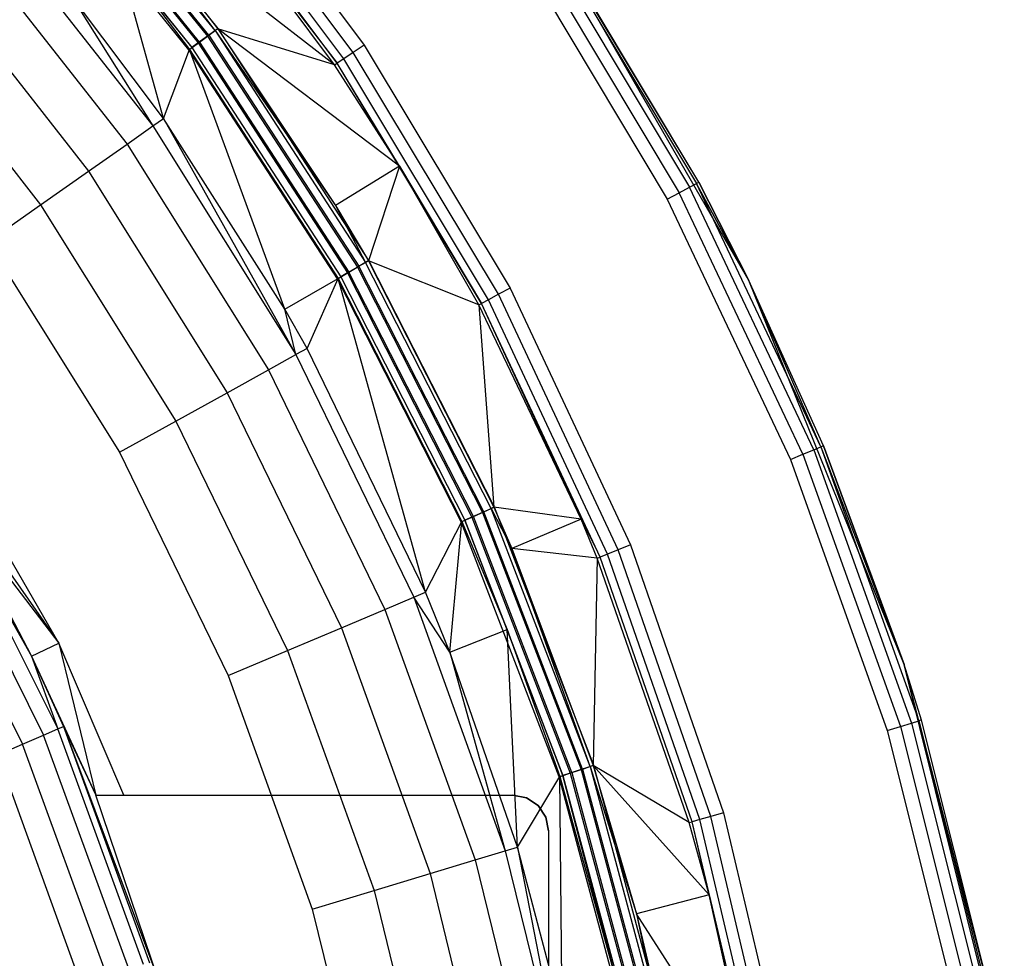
# Model space of a CAD drawing. Extents: x 0.04 to 8.34, y -4.15 to 4.15.
# Tile 30 of 34: x 6.9 to 8.28, y 0.87 to 2.18. Entities that reach past the tile are written whole.
import ezdxf

# ---------------------------------------------------------------- set-up
doc = ezdxf.new("R2010")
doc.units = 0
doc.header["$LTSCALE"] = 2.54
doc.layers.get('0').update_dxf_attribs({"color": 13, "linetype": 'CONTINUOUS'})

# ---------------------------------------------------------------- blocks, each defined once
blk = doc.blocks.new('MONOO_STL')
at = {"color": 0}
for p, q in [((7.1754, 2.1681, 6.8559), (6.9325, 2.4681, 6.8559)), ((7.1754, 2.1681, 6.8559), (6.9325, 2.4681, 6.8559)), ((7.1798, 2.1712, 4.2853), (6.9364, 2.4717, 4.2853)), ((7.1798, 2.1712, 4.2853), (6.9364, 2.4717, 4.2853)), ((7.1461, 2.4649, 4.3853), (7.3838, 2.148, 4.3853)), ((7.1461, 2.4649, 4.3853), (7.3838, 2.148, 4.3853)), ((7.1537, 2.1522, 6.8817), (6.9125, 2.4501, 6.8817)), ((7.1537, 2.1522, 6.8817), (6.9125, 2.4501, 6.8817)), ((6.9226, 2.4592, 4.2889), (7.1647, 2.1603, 4.2889)), ((6.9226, 2.4592, 4.2889), (7.1647, 2.1603, 4.2889)), ((7.1666, 2.1616, 6.8714), (6.9243, 2.4608, 6.8714)), ((7.1666, 2.1616, 6.8714), (6.9243, 2.4608, 6.8714)), ((7.3684, 2.1376, 4.3889), (7.1317, 2.453, 4.3889)), ((7.3684, 2.1376, 4.3889), (7.1317, 2.453, 4.3889)), ((7.1386, 2.1413, 6.8853), (6.8986, 2.4376, 6.8853)), ((7.1386, 2.1413, 6.8853), (6.8986, 2.4376, 6.8853)), ((6.9026, 2.4412, 4.3147), (7.1429, 2.1444, 4.3147)), ((6.9026, 2.4412, 4.3147), (7.1429, 2.1444, 4.3147)), ((6.9107, 2.4485, 4.2992), (7.1518, 2.1509, 4.2992)), ((6.9107, 2.4485, 4.2992), (7.1518, 2.1509, 4.2992)), ((7.3461, 2.1226, 4.4147), (7.1111, 2.4357, 4.4147)), ((7.3461, 2.1226, 4.4147), (7.1111, 2.4357, 4.4147)), ((7.3552, 2.1287, 4.3992), (7.1195, 2.4428, 4.3992)), ((7.3552, 2.1287, 4.3992), (7.1195, 2.4428, 4.3992)), ((7.3424, 2.1202, 4.4331), (7.1106, 2.4294, 4.4331)), ((7.1106, 2.4294, 4.4331), (7.3461, 2.1226, 4.4147)), ((7.3424, 2.1202, 4.4331), (7.1106, 2.4294, 4.4331)), ((7.1106, 2.4294, 4.4331), (7.3461, 2.1226, 4.4147)), ((7.3424, 2.1202, 4.4331), (7.0299, 2.3623, 6.8375)), ((7.0299, 2.3623, 6.8375), (7.179, 2.1707, 6.8375)), ((7.3424, 2.1202, 4.4331), (7.0299, 2.3623, 6.8375)), ((7.1754, 2.1681, 6.8559), (7.0299, 2.3623, 6.8375)), ((7.1754, 2.1681, 6.8559), (7.0299, 2.3623, 6.8375)), ((7.0299, 2.3623, 6.8375), (7.179, 2.1707, 6.8375)), ((6.8557, 2.3313, 6.3879), (7.0884, 2.0349, 6.3879)), ((6.8557, 2.3313, 6.3879), (7.0884, 2.0349, 6.3879)), ((7.9214, 1.8192, 4.3853), (7.6319, 2.3207, 4.3853)), ((7.8513, 1.9563, 4.3353), (7.6319, 2.3207, 4.3853)), ((7.9214, 1.8192, 4.3853), (7.6319, 2.3207, 4.3853)), ((7.8513, 1.9563, 4.3353), (7.6319, 2.3207, 4.3853)), ((6.8226, 2.3024, 6.4679), (7.0525, 2.0097, 6.4679)), ((6.8226, 2.3024, 6.4679), (7.0525, 2.0097, 6.4679)), ((7.6388, 2.3035, 4.3162), (7.848, 1.9545, 4.3162)), ((7.6388, 2.3035, 4.3162), (7.848, 1.9545, 4.3162)), ((7.8513, 1.9563, 4.3353), (7.642, 2.3056, 4.3353)), ((7.8513, 1.9563, 4.3353), (7.642, 2.3056, 4.3353)), ((7.6163, 2.2885, 4.2891), (7.8241, 1.9417, 4.2891)), ((7.6163, 2.2885, 4.2891), (7.8241, 1.9417, 4.2891)), ((7.6298, 2.2975, 4.2999), (7.8384, 1.9494, 4.2999)), ((7.6298, 2.2975, 4.2999), (7.8384, 1.9494, 4.2999)), ((7.103, 2.0452, 6.2984), (7.0403, 2.2719, 4.3331)), ((7.0403, 2.2719, 4.3331), (7.1394, 2.1418, 4.3331)), ((7.103, 2.0452, 6.2984), (7.0403, 2.2719, 4.3331)), ((7.0403, 2.2719, 4.3331), (7.1394, 2.1418, 4.3331)), ((7.0403, 2.2719, 4.3331), (7.1429, 2.1444, 4.3147)), ((7.0403, 2.2719, 4.3331), (7.1429, 2.1444, 4.3147)), ((7.6004, 2.2778, 4.2853), (7.8072, 1.9327, 4.2853)), ((7.6004, 2.2778, 4.2853), (7.8072, 1.9327, 4.2853)), ((6.773, 2.259, 6.531), (6.9985, 1.9718, 6.531)), ((6.773, 2.259, 6.531), (6.9985, 1.9718, 6.531)), ((7.103, 2.0452, 6.2984), (6.9732, 2.2184, 6.2984)), ((6.9732, 2.2184, 6.2984), (7.0884, 2.0349, 6.3879)), ((6.9732, 2.2184, 6.2984), (7.0884, 2.0349, 6.3879)), ((7.103, 2.0452, 6.2984), (6.9732, 2.2184, 6.2984)), ((6.7114, 2.2051, 6.5714), (6.9315, 1.9247, 6.5714)), ((6.7114, 2.2051, 6.5714), (6.9315, 1.9247, 6.5714)), ((7.1537, 2.1522, 6.8817), (7.1666, 2.1616, 6.8714)), ((7.1537, 2.1522, 6.8817), (7.1666, 2.1616, 6.8714)), ((7.1798, 2.1712, 4.2853), (7.1647, 2.1603, 4.2889)), ((7.1798, 2.1712, 4.2853), (7.1647, 2.1603, 4.2889)), ((7.1666, 2.1616, 6.8714), (7.1754, 2.1681, 6.8559)), ((7.1666, 2.1616, 6.8714), (7.1754, 2.1681, 6.8559)), ((7.1666, 2.1616, 6.8714), (7.3762, 1.8388, 6.8714)), ((7.1666, 2.1616, 6.8714), (7.3762, 1.8388, 6.8714)), ((7.179, 2.1707, 6.8375), (7.1754, 2.1681, 6.8559)), ((7.179, 2.1707, 6.8375), (7.1754, 2.1681, 6.8559)), ((7.1754, 2.1681, 6.8559), (7.3436, 1.9238, 6.8375)), ((7.1754, 2.1681, 6.8559), (7.3436, 1.9238, 6.8375)), ((7.1754, 2.1681, 6.8559), (7.3857, 1.8443, 6.8559)), ((7.1754, 2.1681, 6.8559), (7.3857, 1.8443, 6.8559)), ((7.4332, 1.9785, 4.4331), (7.179, 2.1707, 6.8375)), ((7.179, 2.1707, 6.8375), (7.3436, 1.9238, 6.8375)), ((7.4332, 1.9785, 4.4331), (7.179, 2.1707, 6.8375)), ((7.3424, 2.1202, 4.4331), (7.179, 2.1707, 6.8375)), ((7.3424, 2.1202, 4.4331), (7.179, 2.1707, 6.8375)), ((7.179, 2.1707, 6.8375), (7.3436, 1.9238, 6.8375)), ((7.3903, 1.8469, 4.2853), (7.1798, 2.1712, 4.2853)), ((7.3903, 1.8469, 4.2853), (7.1798, 2.1712, 4.2853)), ((7.1386, 2.1413, 6.8853), (7.1537, 2.1522, 6.8817)), ((7.1386, 2.1413, 6.8853), (7.1537, 2.1522, 6.8817)), ((7.1518, 2.1509, 4.2992), (7.1429, 2.1444, 4.3147)), ((7.1518, 2.1509, 4.2992), (7.1429, 2.1444, 4.3147)), ((7.1647, 2.1603, 4.2889), (7.1518, 2.1509, 4.2992)), ((7.1647, 2.1603, 4.2889), (7.1518, 2.1509, 4.2992)), ((7.1518, 2.1509, 4.2992), (7.3604, 1.8296, 4.2992)), ((7.1518, 2.1509, 4.2992), (7.3604, 1.8296, 4.2992)), ((7.1537, 2.1522, 6.8817), (7.3624, 1.8308, 6.8817)), ((7.1537, 2.1522, 6.8817), (7.3624, 1.8308, 6.8817)), ((7.1647, 2.1603, 4.2889), (7.3742, 1.8376, 4.2889)), ((7.1647, 2.1603, 4.2889), (7.3742, 1.8376, 4.2889)), ((7.3838, 2.148, 4.3853), (7.3684, 2.1376, 4.3889)), ((7.3838, 2.148, 4.3853), (7.3684, 2.1376, 4.3889)), ((7.3838, 2.148, 4.3853), (7.5878, 1.8084, 4.3853)), ((7.3838, 2.148, 4.3853), (7.5878, 1.8084, 4.3853)), ((7.103, 2.0452, 6.2984), (7.1394, 2.1418, 4.3331)), ((7.103, 2.0452, 6.2984), (7.1394, 2.1418, 4.3331)), ((7.3463, 1.8215, 6.8853), (7.1386, 2.1413, 6.8853)), ((7.3463, 1.8215, 6.8853), (7.1386, 2.1413, 6.8853)), ((7.1394, 2.1418, 4.3331), (7.1429, 2.1444, 4.3147)), ((7.1394, 2.1418, 4.3331), (7.1429, 2.1444, 4.3147)), ((7.2728, 1.7791, 6.2984), (7.1394, 2.1418, 4.3331)), ((7.1394, 2.1418, 4.3331), (7.3471, 1.822, 4.3331)), ((7.2728, 1.7791, 6.2984), (7.1394, 2.1418, 4.3331)), ((7.1394, 2.1418, 4.3331), (7.3471, 1.822, 4.3331)), ((7.1429, 2.1444, 4.3147), (7.3509, 1.8242, 4.3147)), ((7.1429, 2.1444, 4.3147), (7.3509, 1.8242, 4.3147)), ((7.3684, 2.1376, 4.3889), (7.3552, 2.1287, 4.3992)), ((7.3684, 2.1376, 4.3889), (7.3552, 2.1287, 4.3992)), ((7.5713, 1.7997, 4.3889), (7.3684, 2.1376, 4.3889)), ((7.5713, 1.7997, 4.3889), (7.3684, 2.1376, 4.3889)), ((7.3424, 2.1202, 4.4331), (7.3461, 2.1226, 4.4147)), ((7.3424, 2.1202, 4.4331), (7.3461, 2.1226, 4.4147)), ((7.4332, 1.9785, 4.4331), (7.3424, 2.1202, 4.4331)), ((7.4332, 1.9785, 4.4331), (7.3424, 2.1202, 4.4331)), ((7.3552, 2.1287, 4.3992), (7.3461, 2.1226, 4.4147)), ((7.3552, 2.1287, 4.3992), (7.3461, 2.1226, 4.4147)), ((7.4332, 1.9785, 4.4331), (7.3461, 2.1226, 4.4147)), ((7.4332, 1.9785, 4.4331), (7.3461, 2.1226, 4.4147)), ((7.5476, 1.787, 4.4147), (7.3461, 2.1226, 4.4147)), ((7.5476, 1.787, 4.4147), (7.3461, 2.1226, 4.4147)), ((7.5573, 1.7922, 4.3992), (7.3552, 2.1287, 4.3992)), ((7.5573, 1.7922, 4.3992), (7.3552, 2.1287, 4.3992)), ((7.0884, 2.0349, 6.3879), (7.103, 2.0452, 6.2984)), ((7.0884, 2.0349, 6.3879), (7.103, 2.0452, 6.2984)), ((7.2728, 1.7791, 6.2984), (7.103, 2.0452, 6.2984)), ((7.103, 2.0452, 6.2984), (7.2883, 1.7155, 6.3879)), ((7.103, 2.0452, 6.2984), (7.2883, 1.7155, 6.3879)), ((7.2728, 1.7791, 6.2984), (7.103, 2.0452, 6.2984)), ((7.0525, 2.0097, 6.4679), (7.0884, 2.0349, 6.3879)), ((7.0525, 2.0097, 6.4679), (7.0884, 2.0349, 6.3879)), ((7.0884, 2.0349, 6.3879), (7.2883, 1.7155, 6.3879)), ((7.0884, 2.0349, 6.3879), (7.2883, 1.7155, 6.3879)), ((6.9985, 1.9718, 6.531), (7.0525, 2.0097, 6.4679)), ((6.9985, 1.9718, 6.531), (7.0525, 2.0097, 6.4679)), ((7.0525, 2.0097, 6.4679), (7.2499, 1.6942, 6.4679)), ((7.0525, 2.0097, 6.4679), (7.2499, 1.6942, 6.4679)), ((6.9315, 1.9247, 6.5714), (6.9985, 1.9718, 6.531)), ((6.9315, 1.9247, 6.5714), (6.9985, 1.9718, 6.531)), ((6.9985, 1.9718, 6.531), (7.1922, 1.6622, 6.531)), ((6.9985, 1.9718, 6.531), (7.1922, 1.6622, 6.531)), ((7.4332, 1.9785, 4.4331), (7.3436, 1.9238, 6.8375)), ((7.4332, 1.9785, 4.4331), (7.3436, 1.9238, 6.8375)), ((7.4332, 1.9785, 4.4331), (7.3895, 1.8465, 6.8375)), ((7.4332, 1.9785, 4.4331), (7.3895, 1.8465, 6.8375)), ((7.5437, 1.7849, 4.4331), (7.4332, 1.9785, 4.4331)), ((7.4332, 1.9785, 4.4331), (7.5476, 1.787, 4.4147)), ((7.5437, 1.7849, 4.4331), (7.4332, 1.9785, 4.4331)), ((7.4332, 1.9785, 4.4331), (7.5476, 1.787, 4.4147)), ((7.8384, 1.9494, 4.2999), (7.848, 1.9545, 4.3162)), ((7.8384, 1.9494, 4.2999), (7.848, 1.9545, 4.3162)), ((7.848, 1.9545, 4.3162), (7.8513, 1.9563, 4.3353)), ((7.848, 1.9545, 4.3162), (7.8513, 1.9563, 4.3353)), ((7.9214, 1.8192, 4.3353), (7.848, 1.9545, 4.3162)), ((7.9214, 1.8192, 4.3353), (7.848, 1.9545, 4.3162)), ((8.0219, 1.5867, 4.3162), (7.848, 1.9545, 4.3162)), ((8.0219, 1.5867, 4.3162), (7.848, 1.9545, 4.3162)), ((7.9214, 1.8192, 4.3353), (7.8513, 1.9563, 4.3353)), ((7.8513, 1.9563, 4.3353), (7.9214, 1.8192, 4.3853)), ((7.8513, 1.9563, 4.3353), (7.9214, 1.8192, 4.3853)), ((7.9214, 1.8192, 4.3353), (7.8513, 1.9563, 4.3353)), ((7.8072, 1.9327, 4.2853), (7.8241, 1.9417, 4.2891)), ((7.8072, 1.9327, 4.2853), (7.8241, 1.9417, 4.2891)), ((7.8241, 1.9417, 4.2891), (7.8384, 1.9494, 4.2999)), ((7.8241, 1.9417, 4.2891), (7.8384, 1.9494, 4.2999)), ((7.9969, 1.5763, 4.2891), (7.8241, 1.9417, 4.2891)), ((7.9969, 1.5763, 4.2891), (7.8241, 1.9417, 4.2891)), ((8.0119, 1.5825, 4.2999), (7.8384, 1.9494, 4.2999)), ((8.0119, 1.5825, 4.2999), (7.8384, 1.9494, 4.2999)), ((7.8072, 1.9327, 4.2853), (7.9793, 1.569, 4.2853)), ((7.8072, 1.9327, 4.2853), (7.9793, 1.569, 4.2853)), ((6.8577, 1.8729, 6.5853), (6.9315, 1.9247, 6.5714)), ((6.8577, 1.8729, 6.5853), (6.9315, 1.9247, 6.5714)), ((6.9315, 1.9247, 6.5714), (7.1206, 1.6226, 6.5714)), ((6.9315, 1.9247, 6.5714), (7.1206, 1.6226, 6.5714)), ((7.3436, 1.9238, 6.8375), (7.3895, 1.8465, 6.8375)), ((7.3436, 1.9238, 6.8375), (7.3895, 1.8465, 6.8375)), ((7.3436, 1.9238, 6.8375), (7.3857, 1.8443, 6.8559)), ((7.3436, 1.9238, 6.8375), (7.3857, 1.8443, 6.8559)), ((6.8577, 1.8729, 6.5853), (7.0417, 1.5789, 6.5853)), ((6.8577, 1.8729, 6.5853), (7.0417, 1.5789, 6.5853)), ((7.3903, 1.8469, 4.2853), (7.3742, 1.8376, 4.2889)), ((7.3903, 1.8469, 4.2853), (7.3742, 1.8376, 4.2889)), ((7.3762, 1.8388, 6.8714), (7.3857, 1.8443, 6.8559)), ((7.3762, 1.8388, 6.8714), (7.3857, 1.8443, 6.8559)), ((7.3857, 1.8443, 6.8559), (7.3895, 1.8465, 6.8375)), ((7.3857, 1.8443, 6.8559), (7.3895, 1.8465, 6.8375)), ((7.561, 1.5003, 6.8559), (7.3857, 1.8443, 6.8559)), ((7.561, 1.5003, 6.8559), (7.3857, 1.8443, 6.8559)), ((7.5437, 1.7849, 4.4331), (7.3895, 1.8465, 6.8375)), ((7.3895, 1.8465, 6.8375), (7.565, 1.5021, 6.8375)), ((7.5437, 1.7849, 4.4331), (7.3895, 1.8465, 6.8375)), ((7.3895, 1.8465, 6.8375), (7.565, 1.5021, 6.8375)), ((7.5659, 1.5024, 4.2853), (7.3903, 1.8469, 4.2853)), ((7.5659, 1.5024, 4.2853), (7.3903, 1.8469, 4.2853)), ((7.3463, 1.8215, 6.8853), (7.3624, 1.8308, 6.8817)), ((7.3463, 1.8215, 6.8853), (7.3624, 1.8308, 6.8817)), ((7.3742, 1.8376, 4.2889), (7.3604, 1.8296, 4.2992)), ((7.3742, 1.8376, 4.2889), (7.3604, 1.8296, 4.2992)), ((7.3624, 1.8308, 6.8817), (7.3762, 1.8388, 6.8714)), ((7.3624, 1.8308, 6.8817), (7.3762, 1.8388, 6.8714)), ((7.5364, 1.4893, 6.8817), (7.3624, 1.8308, 6.8817)), ((7.5364, 1.4893, 6.8817), (7.3624, 1.8308, 6.8817)), ((7.3742, 1.8376, 4.2889), (7.5489, 1.4949, 4.2889)), ((7.3742, 1.8376, 4.2889), (7.5489, 1.4949, 4.2889)), ((7.551, 1.4958, 6.8714), (7.3762, 1.8388, 6.8714)), ((7.551, 1.4958, 6.8714), (7.3762, 1.8388, 6.8714)), ((7.2728, 1.7791, 6.2984), (7.3471, 1.822, 4.3331)), ((7.2728, 1.7791, 6.2984), (7.3471, 1.822, 4.3331)), ((7.3039, 1.7241, 6.2984), (7.3471, 1.822, 4.3331)), ((7.3039, 1.7241, 6.2984), (7.3471, 1.822, 4.3331)), ((7.5194, 1.4817, 6.8853), (7.3463, 1.8215, 6.8853)), ((7.5194, 1.4817, 6.8853), (7.3463, 1.8215, 6.8853)), ((7.3471, 1.822, 4.3331), (7.3509, 1.8242, 4.3147)), ((7.3471, 1.822, 4.3331), (7.3509, 1.8242, 4.3147)), ((7.4695, 1.3835, 6.2984), (7.3471, 1.822, 4.3331)), ((7.3471, 1.822, 4.3331), (7.5202, 1.4821, 4.3331)), ((7.4695, 1.3835, 6.2984), (7.3471, 1.822, 4.3331)), ((7.3471, 1.822, 4.3331), (7.5202, 1.4821, 4.3331)), ((7.3604, 1.8296, 4.2992), (7.3509, 1.8242, 4.3147)), ((7.3604, 1.8296, 4.2992), (7.3509, 1.8242, 4.3147)), ((7.3509, 1.8242, 4.3147), (7.5243, 1.4839, 4.3147)), ((7.3509, 1.8242, 4.3147), (7.5243, 1.4839, 4.3147)), ((7.3604, 1.8296, 4.2992), (7.5343, 1.4884, 4.2992)), ((7.3604, 1.8296, 4.2992), (7.5343, 1.4884, 4.2992)), ((8.1382, 1.2824, 4.3853), (7.9214, 1.8192, 4.3853)), ((8.0255, 1.5881, 4.3353), (7.9214, 1.8192, 4.3853)), ((8.1382, 1.2824, 4.3853), (7.9214, 1.8192, 4.3853)), ((8.0255, 1.5881, 4.3353), (7.9214, 1.8192, 4.3353)), ((7.9214, 1.8192, 4.3353), (7.9214, 1.8192, 4.3853)), ((8.0255, 1.5881, 4.3353), (7.9214, 1.8192, 4.3853)), ((7.9214, 1.8192, 4.3353), (7.9214, 1.8192, 4.3853)), ((8.0255, 1.5881, 4.3353), (7.9214, 1.8192, 4.3353)), ((8.0219, 1.5867, 4.3162), (7.9214, 1.8192, 4.3353)), ((8.0219, 1.5867, 4.3162), (7.9214, 1.8192, 4.3353)), ((7.5878, 1.8084, 4.3853), (7.5713, 1.7997, 4.3889)), ((7.5878, 1.8084, 4.3853), (7.5713, 1.7997, 4.3889)), ((7.5878, 1.8084, 4.3853), (7.7557, 1.4496, 4.3853)), ((7.5878, 1.8084, 4.3853), (7.7557, 1.4496, 4.3853)), ((7.5573, 1.7922, 4.3992), (7.5476, 1.787, 4.4147)), ((7.5573, 1.7922, 4.3992), (7.5476, 1.787, 4.4147)), ((7.5713, 1.7997, 4.3889), (7.5573, 1.7922, 4.3992)), ((7.5713, 1.7997, 4.3889), (7.5573, 1.7922, 4.3992)), ((7.7237, 1.4366, 4.3992), (7.5573, 1.7922, 4.3992)), ((7.7237, 1.4366, 4.3992), (7.5573, 1.7922, 4.3992)), ((7.7385, 1.4426, 4.3889), (7.5713, 1.7997, 4.3889)), ((7.7385, 1.4426, 4.3889), (7.5713, 1.7997, 4.3889)), ((7.3039, 1.7241, 6.2984), (7.2728, 1.7791, 6.2984)), ((7.3039, 1.7241, 6.2984), (7.2728, 1.7791, 6.2984)), ((7.2883, 1.7155, 6.3879), (7.2728, 1.7791, 6.2984)), ((7.2883, 1.7155, 6.3879), (7.2728, 1.7791, 6.2984)), ((7.5437, 1.7849, 4.4331), (7.5476, 1.787, 4.4147)), ((7.5437, 1.7849, 4.4331), (7.5476, 1.787, 4.4147)), ((7.6867, 1.4854, 4.4331), (7.5437, 1.7849, 4.4331)), ((7.5437, 1.7849, 4.4331), (7.565, 1.5021, 6.8375)), ((7.5437, 1.7849, 4.4331), (7.565, 1.5021, 6.8375)), ((7.6867, 1.4854, 4.4331), (7.5437, 1.7849, 4.4331)), ((7.6867, 1.4854, 4.4331), (7.5476, 1.787, 4.4147)), ((7.6867, 1.4854, 4.4331), (7.5476, 1.787, 4.4147)), ((7.7135, 1.4324, 4.4147), (7.5476, 1.787, 4.4147)), ((7.7135, 1.4324, 4.4147), (7.5476, 1.787, 4.4147)), ((6.9567, 1.3122, 6.8853), (6.7104, 1.7388, 6.8853)), ((6.9567, 1.3122, 6.8853), (6.7104, 1.7388, 6.8853)), ((7.3039, 1.7241, 6.2984), (7.2883, 1.7155, 6.3879)), ((7.3039, 1.7241, 6.2984), (7.2883, 1.7155, 6.3879)), ((7.4695, 1.3835, 6.2984), (7.3039, 1.7241, 6.2984)), ((7.4695, 1.3835, 6.2984), (7.3039, 1.7241, 6.2984)), ((6.6759, 1.7149, 8.4879), (6.9567, 1.3122, 6.8853)), ((6.6759, 1.7149, 8.4879), (6.9567, 1.3122, 6.8853)), ((7.2499, 1.6942, 6.4679), (7.2883, 1.7155, 6.3879)), ((7.2499, 1.6942, 6.4679), (7.2883, 1.7155, 6.3879)), ((7.2883, 1.7155, 6.3879), (7.4531, 1.3766, 6.3879)), ((7.2883, 1.7155, 6.3879), (7.4531, 1.3766, 6.3879)), ((7.1922, 1.6622, 6.531), (7.2499, 1.6942, 6.4679)), ((7.1922, 1.6622, 6.531), (7.2499, 1.6942, 6.4679)), ((7.2499, 1.6942, 6.4679), (7.4126, 1.3595, 6.4679)), ((7.2499, 1.6942, 6.4679), (7.4126, 1.3595, 6.4679)), ((7.1206, 1.6226, 6.5714), (7.1922, 1.6622, 6.531)), ((7.1206, 1.6226, 6.5714), (7.1922, 1.6622, 6.531)), ((7.1922, 1.6622, 6.531), (7.3519, 1.3339, 6.531)), ((7.1922, 1.6622, 6.531), (7.3519, 1.3339, 6.531)), ((7.0417, 1.5789, 6.5853), (7.1206, 1.6226, 6.5714)), ((7.0417, 1.5789, 6.5853), (7.1206, 1.6226, 6.5714)), ((7.1206, 1.6226, 6.5714), (7.2765, 1.302, 6.5714)), ((7.1206, 1.6226, 6.5714), (7.2765, 1.302, 6.5714)), ((8.0119, 1.5825, 4.2999), (8.0219, 1.5867, 4.3162)), ((8.0119, 1.5825, 4.2999), (8.0219, 1.5867, 4.3162)), ((8.0255, 1.5881, 4.3353), (8.0219, 1.5867, 4.3162)), ((8.0255, 1.5881, 4.3353), (8.0219, 1.5867, 4.3162)), ((8.0219, 1.5867, 4.3162), (8.159, 1.2036, 4.3162)), ((8.0219, 1.5867, 4.3162), (8.159, 1.2036, 4.3162)), ((8.0219, 1.5867, 4.3162), (8.1382, 1.2824, 4.3353)), ((8.0219, 1.5867, 4.3162), (8.1382, 1.2824, 4.3353)), ((8.1382, 1.2824, 4.3353), (8.0255, 1.5881, 4.3353)), ((8.0255, 1.5881, 4.3353), (8.1382, 1.2824, 4.3853)), ((8.0255, 1.5881, 4.3353), (8.1382, 1.2824, 4.3853)), ((8.1382, 1.2824, 4.3353), (8.0255, 1.5881, 4.3353)), ((7.0417, 1.5789, 6.5853), (7.1934, 1.2669, 6.5853)), ((7.0417, 1.5789, 6.5853), (7.1934, 1.2669, 6.5853)), ((7.9793, 1.569, 4.2853), (7.9969, 1.5763, 4.2891)), ((7.9793, 1.569, 4.2853), (7.9969, 1.5763, 4.2891)), ((7.9793, 1.569, 4.2853), (8.1148, 1.1902, 4.2853)), ((7.9793, 1.569, 4.2853), (8.1148, 1.1902, 4.2853)), ((7.9969, 1.5763, 4.2891), (8.0119, 1.5825, 4.2999)), ((7.9969, 1.5763, 4.2891), (8.0119, 1.5825, 4.2999)), ((7.9969, 1.5763, 4.2891), (8.1331, 1.1957, 4.2891)), ((7.9969, 1.5763, 4.2891), (8.1331, 1.1957, 4.2891)), ((8.0119, 1.5825, 4.2999), (8.1486, 1.2004, 4.2999)), ((8.0119, 1.5825, 4.2999), (8.1486, 1.2004, 4.2999)), ((6.7986, 1.5053, 8.5254), (6.9188, 1.2942, 8.4879)), ((6.7986, 1.5053, 8.5254), (6.9188, 1.2942, 8.4879)), ((6.7986, 1.5053, 8.5254), (6.9557, 1.1924, 8.5254)), ((6.7986, 1.5053, 8.5254), (6.9557, 1.1924, 8.5254)), ((6.8058, 1.5095, 8.4879), (6.9567, 1.3122, 6.8853)), ((6.8058, 1.5095, 8.4879), (6.9567, 1.3122, 6.8853)), ((6.8058, 1.5095, 8.4879), (6.9188, 1.2942, 8.4879)), ((6.8058, 1.5095, 8.4879), (6.9188, 1.2942, 8.4879)), ((7.5659, 1.5024, 4.2853), (7.5489, 1.4949, 4.2889)), ((7.5659, 1.5024, 4.2853), (7.5489, 1.4949, 4.2889)), ((7.551, 1.4958, 6.8714), (7.561, 1.5003, 6.8559)), ((7.551, 1.4958, 6.8714), (7.561, 1.5003, 6.8559)), ((7.565, 1.5021, 6.8375), (7.561, 1.5003, 6.8559)), ((7.565, 1.5021, 6.8375), (7.561, 1.5003, 6.8559)), ((7.561, 1.5003, 6.8559), (7.5901, 1.4443, 6.8375)), ((7.6994, 1.1398, 6.8559), (7.561, 1.5003, 6.8559)), ((7.6994, 1.1398, 6.8559), (7.561, 1.5003, 6.8559)), ((7.561, 1.5003, 6.8559), (7.5901, 1.4443, 6.8375)), ((7.6867, 1.4854, 4.4331), (7.565, 1.5021, 6.8375)), ((7.565, 1.5021, 6.8375), (7.5901, 1.4443, 6.8375)), ((7.6867, 1.4854, 4.4331), (7.565, 1.5021, 6.8375)), ((7.565, 1.5021, 6.8375), (7.5901, 1.4443, 6.8375)), ((7.7044, 1.1415, 4.2853), (7.5659, 1.5024, 4.2853)), ((7.7044, 1.1415, 4.2853), (7.5659, 1.5024, 4.2853)), ((6.7797, 1.4944, 8.5569), (6.9356, 1.1838, 8.5569)), ((6.7797, 1.4944, 8.5569), (6.9356, 1.1838, 8.5569)), ((7.5194, 1.4817, 6.8853), (7.5364, 1.4893, 6.8817)), ((7.5194, 1.4817, 6.8853), (7.5364, 1.4893, 6.8817)), ((7.5343, 1.4884, 4.2992), (7.5243, 1.4839, 4.3147)), ((7.5343, 1.4884, 4.2992), (7.5243, 1.4839, 4.3147)), ((7.5489, 1.4949, 4.2889), (7.5343, 1.4884, 4.2992)), ((7.5489, 1.4949, 4.2889), (7.5343, 1.4884, 4.2992)), ((7.5343, 1.4884, 4.2992), (7.6716, 1.1308, 4.2992)), ((7.5343, 1.4884, 4.2992), (7.6716, 1.1308, 4.2992)), ((7.5364, 1.4893, 6.8817), (7.551, 1.4958, 6.8714)), ((7.5364, 1.4893, 6.8817), (7.551, 1.4958, 6.8714)), ((7.6738, 1.1315, 6.8817), (7.5364, 1.4893, 6.8817)), ((7.6738, 1.1315, 6.8817), (7.5364, 1.4893, 6.8817)), ((7.5489, 1.4949, 4.2889), (7.6867, 1.1357, 4.2889)), ((7.5489, 1.4949, 4.2889), (7.6867, 1.1357, 4.2889)), ((7.6889, 1.1364, 6.8714), (7.551, 1.4958, 6.8714)), ((7.6889, 1.1364, 6.8714), (7.551, 1.4958, 6.8714)), ((6.7518, 1.4783, 8.5779), (6.9062, 1.1711, 8.5779)), ((6.7518, 1.4783, 8.5779), (6.9062, 1.1711, 8.5779)), ((7.4695, 1.3835, 6.2984), (7.5202, 1.4821, 4.3331)), ((7.4695, 1.3835, 6.2984), (7.5202, 1.4821, 4.3331)), ((7.5035, 1.2999, 6.2984), (7.5202, 1.4821, 4.3331)), ((7.5035, 1.2999, 6.2984), (7.5202, 1.4821, 4.3331)), ((7.656, 1.1257, 6.8853), (7.5194, 1.4817, 6.8853)), ((7.656, 1.1257, 6.8853), (7.5194, 1.4817, 6.8853)), ((7.5202, 1.4821, 4.3331), (7.5243, 1.4839, 4.3147)), ((7.5202, 1.4821, 4.3331), (7.5243, 1.4839, 4.3147)), ((7.5202, 1.4821, 4.3331), (7.5834, 1.3313, 4.3331)), ((7.5202, 1.4821, 4.3331), (7.5834, 1.3313, 4.3331)), ((7.5834, 1.3313, 4.3331), (7.5243, 1.4839, 4.3147)), ((7.5243, 1.4839, 4.3147), (7.6611, 1.1274, 4.3147)), ((7.5834, 1.3313, 4.3331), (7.5243, 1.4839, 4.3147)), ((7.5243, 1.4839, 4.3147), (7.6611, 1.1274, 4.3147)), ((7.6867, 1.4854, 4.4331), (7.5901, 1.4443, 6.8375)), ((7.6867, 1.4854, 4.4331), (7.5901, 1.4443, 6.8375)), ((7.7095, 1.4308, 4.4331), (7.6867, 1.4854, 4.4331)), ((7.6867, 1.4854, 4.4331), (7.7135, 1.4324, 4.4147)), ((7.6867, 1.4854, 4.4331), (7.7135, 1.4324, 4.4147)), ((7.7095, 1.4308, 4.4331), (7.6867, 1.4854, 4.4331)), ((7.7557, 1.4496, 4.3853), (7.7385, 1.4426, 4.3889)), ((7.7557, 1.4496, 4.3853), (7.7385, 1.4426, 4.3889)), ((7.7557, 1.4496, 4.3853), (7.8859, 1.0754, 4.3853)), ((7.7557, 1.4496, 4.3853), (7.8859, 1.0754, 4.3853)), ((7.7095, 1.4308, 4.4331), (7.5901, 1.4443, 6.8375)), ((7.5901, 1.4443, 6.8375), (7.7035, 1.1412, 6.8375)), ((7.7095, 1.4308, 4.4331), (7.5901, 1.4443, 6.8375)), ((7.6994, 1.1398, 6.8559), (7.5901, 1.4443, 6.8375)), ((7.6994, 1.1398, 6.8559), (7.5901, 1.4443, 6.8375)), ((7.5901, 1.4443, 6.8375), (7.7035, 1.1412, 6.8375)), ((7.7095, 1.4308, 4.4331), (7.7135, 1.4324, 4.4147)), ((7.7095, 1.4308, 4.4331), (7.7135, 1.4324, 4.4147)), ((7.7237, 1.4366, 4.3992), (7.7135, 1.4324, 4.4147)), ((7.7237, 1.4366, 4.3992), (7.7135, 1.4324, 4.4147)), ((7.8422, 1.0627, 4.4147), (7.7135, 1.4324, 4.4147)), ((7.8422, 1.0627, 4.4147), (7.7135, 1.4324, 4.4147)), ((7.7385, 1.4426, 4.3889), (7.7237, 1.4366, 4.3992)), ((7.7385, 1.4426, 4.3889), (7.7237, 1.4366, 4.3992)), ((7.8527, 1.0658, 4.3992), (7.7237, 1.4366, 4.3992)), ((7.8527, 1.0658, 4.3992), (7.7237, 1.4366, 4.3992)), ((7.868, 1.0702, 4.3889), (7.7385, 1.4426, 4.3889)), ((7.868, 1.0702, 4.3889), (7.7385, 1.4426, 4.3889)), ((7.7095, 1.4308, 4.4331), (7.7035, 1.1412, 6.8375)), ((7.7095, 1.4308, 4.4331), (7.7035, 1.1412, 6.8375)), ((7.8379, 1.0615, 4.4331), (7.7095, 1.4308, 4.4331)), ((7.8379, 1.0615, 4.4331), (7.7095, 1.4308, 4.4331)), ((7.4126, 1.3595, 6.4679), (7.4531, 1.3766, 6.3879)), ((7.4126, 1.3595, 6.4679), (7.4531, 1.3766, 6.3879)), ((7.4531, 1.3766, 6.3879), (7.4695, 1.3835, 6.2984)), ((7.4531, 1.3766, 6.3879), (7.4695, 1.3835, 6.2984)), ((7.5035, 1.2999, 6.2984), (7.4531, 1.3766, 6.3879)), ((7.4531, 1.3766, 6.3879), (7.5809, 1.0221, 6.3879)), ((7.4531, 1.3766, 6.3879), (7.5809, 1.0221, 6.3879)), ((7.5035, 1.2999, 6.2984), (7.4531, 1.3766, 6.3879)), ((7.5035, 1.2999, 6.2984), (7.4695, 1.3835, 6.2984)), ((7.5035, 1.2999, 6.2984), (7.4695, 1.3835, 6.2984)), ((7.3519, 1.3339, 6.531), (7.4126, 1.3595, 6.4679)), ((7.3519, 1.3339, 6.531), (7.4126, 1.3595, 6.4679)), ((7.4126, 1.3595, 6.4679), (7.5389, 1.0094, 6.4679)), ((7.4126, 1.3595, 6.4679), (7.5389, 1.0094, 6.4679)), ((7.2765, 1.302, 6.5714), (7.3519, 1.3339, 6.531)), ((7.2765, 1.302, 6.5714), (7.3519, 1.3339, 6.531)), ((7.3519, 1.3339, 6.531), (7.4758, 0.9904, 6.531)), ((7.3519, 1.3339, 6.531), (7.4758, 0.9904, 6.531)), ((7.5035, 1.2999, 6.2984), (7.5834, 1.3313, 4.3331)), ((7.5035, 1.2999, 6.2984), (7.5834, 1.3313, 4.3331)), ((7.598, 1.0272, 6.2984), (7.5834, 1.3313, 4.3331)), ((7.5834, 1.3313, 4.3331), (7.6569, 1.126, 4.3331)), ((7.598, 1.0272, 6.2984), (7.5834, 1.3313, 4.3331)), ((7.6611, 1.1274, 4.3147), (7.5834, 1.3313, 4.3331)), ((7.5834, 1.3313, 4.3331), (7.6569, 1.126, 4.3331)), ((7.6611, 1.1274, 4.3147), (7.5834, 1.3313, 4.3331)), ((6.9188, 1.2942, 8.4879), (6.9567, 1.3122, 6.8853)), ((6.9188, 1.2942, 8.4879), (6.9567, 1.3122, 6.8853)), ((7.0477, 1.1, 6.8853), (6.9567, 1.3122, 6.8853)), ((6.9567, 1.3122, 6.8853), (7.0084, 1.1, 8.2853)), ((6.9567, 1.3122, 6.8853), (7.0084, 1.1, 8.2853)), ((7.0477, 1.1, 6.8853), (6.9567, 1.3122, 6.8853)), ((6.9188, 1.2942, 8.4879), (7.0084, 1.1, 8.2853)), ((6.9188, 1.2942, 8.4879), (7.0084, 1.1, 8.2853)), ((6.9188, 1.2942, 8.4879), (6.9634, 1.1957, 8.4879)), ((6.9188, 1.2942, 8.4879), (6.9634, 1.1957, 8.4879)), ((6.9188, 1.2942, 8.4879), (6.9557, 1.1924, 8.5254)), ((6.9188, 1.2942, 8.4879), (6.9557, 1.1924, 8.5254)), ((7.1934, 1.2669, 6.5853), (7.2765, 1.302, 6.5714)), ((7.1934, 1.2669, 6.5853), (7.2765, 1.302, 6.5714)), ((7.2765, 1.302, 6.5714), (7.3974, 0.9667, 6.5714)), ((7.2765, 1.302, 6.5714), (7.3974, 0.9667, 6.5714)), ((7.598, 1.0272, 6.2984), (7.5035, 1.2999, 6.2984)), ((7.5035, 1.2999, 6.2984), (7.5809, 1.0221, 6.3879)), ((7.5035, 1.2999, 6.2984), (7.5809, 1.0221, 6.3879)), ((7.598, 1.0272, 6.2984), (7.5035, 1.2999, 6.2984)), ((8.2783, 0.7206, 4.3853), (8.1382, 1.2824, 4.3853)), ((8.2616, 0.8096, 4.3353), (8.1382, 1.2824, 4.3853)), ((8.2783, 0.7206, 4.3853), (8.1382, 1.2824, 4.3853)), ((8.2616, 0.8096, 4.3353), (8.1382, 1.2824, 4.3853)), ((8.1627, 1.2047, 4.3353), (8.1382, 1.2824, 4.3853)), ((8.1627, 1.2047, 4.3353), (8.1382, 1.2824, 4.3353)), ((8.1382, 1.2824, 4.3353), (8.1382, 1.2824, 4.3853)), ((8.1627, 1.2047, 4.3353), (8.1382, 1.2824, 4.3853)), ((8.1382, 1.2824, 4.3353), (8.1382, 1.2824, 4.3853)), ((8.1627, 1.2047, 4.3353), (8.1382, 1.2824, 4.3353)), ((8.159, 1.2036, 4.3162), (8.1382, 1.2824, 4.3353)), ((8.159, 1.2036, 4.3162), (8.1382, 1.2824, 4.3353)), ((7.1934, 1.2669, 6.5853), (7.311, 0.9407, 6.5853)), ((7.1934, 1.2669, 6.5853), (7.311, 0.9407, 6.5853)), ((8.1331, 1.1957, 4.2891), (8.1486, 1.2004, 4.2999)), ((8.1331, 1.1957, 4.2891), (8.1486, 1.2004, 4.2999)), ((8.1486, 1.2004, 4.2999), (8.159, 1.2036, 4.3162)), ((8.1486, 1.2004, 4.2999), (8.159, 1.2036, 4.3162)), ((8.1486, 1.2004, 4.2999), (8.2473, 0.8068, 4.2999)), ((8.1486, 1.2004, 4.2999), (8.2473, 0.8068, 4.2999)), ((8.1627, 1.2047, 4.3353), (8.159, 1.2036, 4.3162)), ((8.1627, 1.2047, 4.3353), (8.159, 1.2036, 4.3162)), ((8.159, 1.2036, 4.3162), (8.2579, 0.8089, 4.3162)), ((8.159, 1.2036, 4.3162), (8.2579, 0.8089, 4.3162)), ((8.2616, 0.8096, 4.3353), (8.1627, 1.2047, 4.3353)), ((8.2616, 0.8096, 4.3353), (8.1627, 1.2047, 4.3353)), ((6.9062, 1.1711, 8.5779), (6.9356, 1.1838, 8.5569)), ((6.9062, 1.1711, 8.5779), (6.9356, 1.1838, 8.5569)), ((6.9356, 1.1838, 8.5569), (6.9557, 1.1924, 8.5254)), ((6.9356, 1.1838, 8.5569), (6.9557, 1.1924, 8.5254)), ((7.0545, 0.8572, 8.5569), (6.9356, 1.1838, 8.5569)), ((7.0545, 0.8572, 8.5569), (6.9356, 1.1838, 8.5569)), ((6.9557, 1.1924, 8.5254), (6.9634, 1.1957, 8.4879)), ((6.9557, 1.1924, 8.5254), (6.9634, 1.1957, 8.4879)), ((7.0754, 0.8634, 8.5254), (6.9557, 1.1924, 8.5254)), ((7.0754, 0.8634, 8.5254), (6.9557, 1.1924, 8.5254)), ((6.9634, 1.1957, 8.4879), (7.0084, 1.1, 8.2853)), ((6.9634, 1.1957, 8.4879), (7.0084, 1.1, 8.2853)), ((6.9634, 1.1957, 8.4879), (7.0962, 0.8414, 8.2853)), ((6.9634, 1.1957, 8.4879), (7.0962, 0.8414, 8.2853)), ((6.9634, 1.1957, 8.4879), (7.0834, 0.8658, 8.4879)), ((6.9634, 1.1957, 8.4879), (7.0834, 0.8658, 8.4879)), ((8.1148, 1.1902, 4.2853), (8.1331, 1.1957, 4.2891)), ((8.1148, 1.1902, 4.2853), (8.1331, 1.1957, 4.2891)), ((8.1148, 1.1902, 4.2853), (8.2126, 0.7999, 4.2853)), ((8.1148, 1.1902, 4.2853), (8.2126, 0.7999, 4.2853)), ((8.1331, 1.1957, 4.2891), (8.2313, 0.8036, 4.2891)), ((8.1331, 1.1957, 4.2891), (8.2313, 0.8036, 4.2891)), ((6.8716, 1.1561, 8.5853), (6.9062, 1.1711, 8.5779)), ((6.8716, 1.1561, 8.5853), (6.9062, 1.1711, 8.5779)), ((7.0238, 0.848, 8.5779), (6.9062, 1.1711, 8.5779)), ((7.0238, 0.848, 8.5779), (6.9062, 1.1711, 8.5779)), ((6.9877, 0.8372, 8.5853), (6.8716, 1.1561, 8.5853)), ((6.9877, 0.8372, 8.5853), (6.8716, 1.1561, 8.5853)), ((7.656, 1.1257, 6.8853), (7.6738, 1.1315, 6.8817)), ((7.656, 1.1257, 6.8853), (7.6738, 1.1315, 6.8817)), ((7.6716, 1.1308, 4.2992), (7.6611, 1.1274, 4.3147)), ((7.6716, 1.1308, 4.2992), (7.6611, 1.1274, 4.3147)), ((7.6867, 1.1357, 4.2889), (7.6716, 1.1308, 4.2992)), ((7.6867, 1.1357, 4.2889), (7.6716, 1.1308, 4.2992)), ((7.6716, 1.1308, 4.2992), (7.7707, 0.7608, 4.2992)), ((7.6716, 1.1308, 4.2992), (7.7707, 0.7608, 4.2992)), ((7.6738, 1.1315, 6.8817), (7.6889, 1.1364, 6.8714)), ((7.6738, 1.1315, 6.8817), (7.6889, 1.1364, 6.8714)), ((7.6738, 1.1315, 6.8817), (7.773, 0.7613, 6.8817)), ((7.6738, 1.1315, 6.8817), (7.773, 0.7613, 6.8817)), ((7.7044, 1.1415, 4.2853), (7.6867, 1.1357, 4.2889)), ((7.7044, 1.1415, 4.2853), (7.6867, 1.1357, 4.2889)), ((7.6867, 1.1357, 4.2889), (7.7863, 0.7641, 4.2889)), ((7.6867, 1.1357, 4.2889), (7.7863, 0.7641, 4.2889)), ((7.6889, 1.1364, 6.8714), (7.6994, 1.1398, 6.8559)), ((7.6889, 1.1364, 6.8714), (7.6994, 1.1398, 6.8559)), ((7.6889, 1.1364, 6.8714), (7.7885, 0.7646, 6.8714)), ((7.6889, 1.1364, 6.8714), (7.7885, 0.7646, 6.8714)), ((7.7035, 1.1412, 6.8375), (7.6994, 1.1398, 6.8559)), ((7.7035, 1.1412, 6.8375), (7.6994, 1.1398, 6.8559)), ((7.6994, 1.1398, 6.8559), (7.7642, 0.9341, 6.8375)), ((7.6994, 1.1398, 6.8559), (7.7642, 0.9341, 6.8375)), ((7.6994, 1.1398, 6.8559), (7.7993, 0.7669, 6.8559)), ((7.6994, 1.1398, 6.8559), (7.7993, 0.7669, 6.8559)), ((7.8658, 0.9606, 4.4331), (7.7035, 1.1412, 6.8375)), ((7.7035, 1.1412, 6.8375), (7.7642, 0.9341, 6.8375)), ((7.8379, 1.0615, 4.4331), (7.7035, 1.1412, 6.8375)), ((7.8658, 0.9606, 4.4331), (7.7035, 1.1412, 6.8375)), ((7.8379, 1.0615, 4.4331), (7.7035, 1.1412, 6.8375)), ((7.7035, 1.1412, 6.8375), (7.7642, 0.9341, 6.8375)), ((7.8045, 0.768, 4.2853), (7.7044, 1.1415, 4.2853)), ((7.8045, 0.768, 4.2853), (7.7044, 1.1415, 4.2853)), ((7.598, 1.0272, 6.2984), (7.6569, 1.126, 4.3331)), ((7.598, 1.0272, 6.2984), (7.6569, 1.126, 4.3331)), ((7.7547, 0.7574, 6.8853), (7.656, 1.1257, 6.8853)), ((7.7547, 0.7574, 6.8853), (7.656, 1.1257, 6.8853)), ((7.6569, 1.126, 4.3331), (7.6611, 1.1274, 4.3147)), ((7.6569, 1.126, 4.3331), (7.6611, 1.1274, 4.3147)), ((7.6603, 0.7918, 6.2984), (7.6569, 1.126, 4.3331)), ((7.6569, 1.126, 4.3331), (7.7439, 0.8108, 4.3331)), ((7.6603, 0.7918, 6.2984), (7.6569, 1.126, 4.3331)), ((7.6569, 1.126, 4.3331), (7.7439, 0.8108, 4.3331)), ((7.7439, 0.8108, 4.3331), (7.6611, 1.1274, 4.3147)), ((7.6611, 1.1274, 4.3147), (7.76, 0.7585, 4.3147)), ((7.7439, 0.8108, 4.3331), (7.6611, 1.1274, 4.3147)), ((7.6611, 1.1274, 4.3147), (7.76, 0.7585, 4.3147)), ((7.0084, 1.1, 8.2853), (7.0477, 1.1, 6.8853)), ((7.0962, 0.8414, 8.2853), (7.0084, 1.1, 8.2853)), ((7.0084, 1.1, 8.2853), (7.0477, 1.1, 6.8853)), ((7.0084, 1.1, 8.2853), (7.5914, 1.1, 8.2853)), ((7.0084, 1.1, 8.2853), (7.5914, 1.1, 8.2853)), ((7.0962, 0.8414, 8.2853), (7.0084, 1.1, 8.2853)), ((7.0477, 1.1, 6.8853), (7.5914, 1.1, 6.8853)), ((7.0477, 1.1, 6.8853), (7.5914, 1.1, 6.8853)), ((7.5914, 1.1, 6.8853), (7.6105, 1.0962, 6.8853)), ((7.5914, 1.1, 8.2853), (7.5914, 1.1, 6.8853)), ((7.6105, 1.0962, 8.2853), (7.5914, 1.1, 8.2853)), ((7.5914, 1.1, 6.8853), (7.6105, 1.0962, 6.8853)), ((7.5914, 1.1, 8.2853), (7.5914, 1.1, 6.8853)), ((7.6105, 1.0962, 8.2853), (7.5914, 1.1, 8.2853)), ((7.6105, 1.0962, 6.8853), (7.6267, 1.0854, 6.8853)), ((7.6267, 1.0854, 8.2853), (7.6105, 1.0962, 8.2853)), ((7.6105, 1.0962, 6.8853), (7.6267, 1.0854, 6.8853)), ((7.6105, 1.0962, 6.8853), (7.6105, 1.0962, 8.2853)), ((7.6267, 1.0854, 8.2853), (7.6105, 1.0962, 8.2853)), ((7.6105, 1.0962, 6.8853), (7.6105, 1.0962, 8.2853)), ((7.6267, 1.0854, 6.8853), (7.6375, 1.0691, 6.8853)), ((7.6375, 1.0691, 8.2853), (7.6267, 1.0854, 8.2853)), ((7.6267, 1.0854, 6.8853), (7.6375, 1.0691, 6.8853)), ((7.6267, 1.0854, 6.8853), (7.6267, 1.0854, 8.2853)), ((7.6375, 1.0691, 8.2853), (7.6267, 1.0854, 8.2853)), ((7.6267, 1.0854, 6.8853), (7.6267, 1.0854, 8.2853)), ((7.8859, 1.0754, 4.3853), (7.868, 1.0702, 4.3889)), ((7.8859, 1.0754, 4.3853), (7.868, 1.0702, 4.3889)), ((7.8859, 1.0754, 4.3853), (7.9769, 0.6898, 4.3853)), ((7.8859, 1.0754, 4.3853), (7.9769, 0.6898, 4.3853)), ((7.6375, 1.0691, 6.8853), (7.6414, 1.05, 6.8853)), ((7.6414, 1.05, 8.2853), (7.6375, 1.0691, 8.2853)), ((7.6375, 1.0691, 6.8853), (7.6414, 1.05, 6.8853)), ((7.6375, 1.0691, 6.8853), (7.6375, 1.0691, 8.2853)), ((7.6414, 1.05, 8.2853), (7.6375, 1.0691, 8.2853)), ((7.6375, 1.0691, 6.8853), (7.6375, 1.0691, 8.2853)), ((7.8379, 1.0615, 4.4331), (7.8422, 1.0627, 4.4147)), ((7.8379, 1.0615, 4.4331), (7.8422, 1.0627, 4.4147)), ((7.8658, 0.9606, 4.4331), (7.8379, 1.0615, 4.4331)), ((7.8658, 0.9606, 4.4331), (7.8379, 1.0615, 4.4331)), ((7.8527, 1.0658, 4.3992), (7.8422, 1.0627, 4.4147)), ((7.8527, 1.0658, 4.3992), (7.8422, 1.0627, 4.4147)), ((7.8658, 0.9606, 4.4331), (7.8422, 1.0627, 4.4147)), ((7.8658, 0.9606, 4.4331), (7.8422, 1.0627, 4.4147)), ((7.9321, 0.6817, 4.4147), (7.8422, 1.0627, 4.4147)), ((7.9321, 0.6817, 4.4147), (7.8422, 1.0627, 4.4147)), ((7.868, 1.0702, 4.3889), (7.8527, 1.0658, 4.3992)), ((7.868, 1.0702, 4.3889), (7.8527, 1.0658, 4.3992)), ((7.9429, 0.6836, 4.3992), (7.8527, 1.0658, 4.3992)), ((7.9429, 0.6836, 4.3992), (7.8527, 1.0658, 4.3992)), ((7.9585, 0.6865, 4.3889), (7.868, 1.0702, 4.3889)), ((7.9585, 0.6865, 4.3889), (7.868, 1.0702, 4.3889)), ((7.6414, 1.05, 6.8853), (7.6414, -1.05, 6.8853)), ((7.6414, 1.05, 6.8853), (7.6414, -1.05, 6.8853)), ((7.6414, 1.05, 6.8853), (7.6414, 1.05, 8.2853)), ((7.6414, 1.05, 8.2853), (7.6414, -1.05, 8.2853)), ((7.6414, 1.05, 8.2853), (7.6414, -1.05, 8.2853)), ((7.6414, 1.05, 6.8853), (7.6414, 1.05, 8.2853)), ((7.5389, 1.0094, 6.4679), (7.5809, 1.0221, 6.3879)), ((7.5389, 1.0094, 6.4679), (7.5809, 1.0221, 6.3879)), ((7.5809, 1.0221, 6.3879), (7.598, 1.0272, 6.2984)), ((7.5809, 1.0221, 6.3879), (7.598, 1.0272, 6.2984)), ((7.5809, 1.0221, 6.3879), (7.6704, 0.656, 6.3879)), ((7.5809, 1.0221, 6.3879), (7.6704, 0.656, 6.3879)), ((7.6603, 0.7918, 6.2984), (7.598, 1.0272, 6.2984)), ((7.598, 1.0272, 6.2984), (7.6704, 0.656, 6.3879)), ((7.598, 1.0272, 6.2984), (7.6704, 0.656, 6.3879)), ((7.6603, 0.7918, 6.2984), (7.598, 1.0272, 6.2984)), ((7.4758, 0.9904, 6.531), (7.5389, 1.0094, 6.4679)), ((7.4758, 0.9904, 6.531), (7.5389, 1.0094, 6.4679)), ((7.5389, 1.0094, 6.4679), (7.6272, 0.6478, 6.4679)), ((7.5389, 1.0094, 6.4679), (7.6272, 0.6478, 6.4679)), ((7.3974, 0.9667, 6.5714), (7.4758, 0.9904, 6.531)), ((7.3974, 0.9667, 6.5714), (7.4758, 0.9904, 6.531)), ((7.4758, 0.9904, 6.531), (7.5624, 0.6356, 6.531)), ((7.4758, 0.9904, 6.531), (7.5624, 0.6356, 6.531)), ((7.311, 0.9407, 6.5853), (7.3974, 0.9667, 6.5714)), ((7.311, 0.9407, 6.5853), (7.3974, 0.9667, 6.5714)), ((7.3974, 0.9667, 6.5714), (7.482, 0.6205, 6.5714)), ((7.3974, 0.9667, 6.5714), (7.482, 0.6205, 6.5714)), ((7.8658, 0.9606, 4.4331), (7.7642, 0.9341, 6.8375)), ((7.8658, 0.9606, 4.4331), (7.7642, 0.9341, 6.8375)), ((7.9277, 0.6809, 4.4331), (7.8658, 0.9606, 4.4331)), ((7.8658, 0.9606, 4.4331), (7.9321, 0.6817, 4.4147)), ((7.9277, 0.6809, 4.4331), (7.8658, 0.9606, 4.4331)), ((7.8658, 0.9606, 4.4331), (7.9321, 0.6817, 4.4147)), ((7.311, 0.9407, 6.5853), (7.3933, 0.6037, 6.5853)), ((7.311, 0.9407, 6.5853), (7.3933, 0.6037, 6.5853)), ((7.9277, 0.6809, 4.4331), (7.7642, 0.9341, 6.8375)), ((7.7642, 0.9341, 6.8375), (7.8036, 0.7678, 6.8375)), ((7.9277, 0.6809, 4.4331), (7.7642, 0.9341, 6.8375)), ((7.7642, 0.9341, 6.8375), (7.8036, 0.7678, 6.8375)), ((7.7642, 0.9341, 6.8375), (7.7993, 0.7669, 6.8559)), ((7.7642, 0.9341, 6.8375), (7.7993, 0.7669, 6.8559))]:
    blk.add_line(p, q, dxfattribs=at)

msp = doc.modelspace()

# ---------------------------------------------------------------- block references
at = {"color": 0}
msp.add_blockref('MONOO_STL', (0, 0), dxfattribs=at)

doc.saveas('drawing.dxf')
